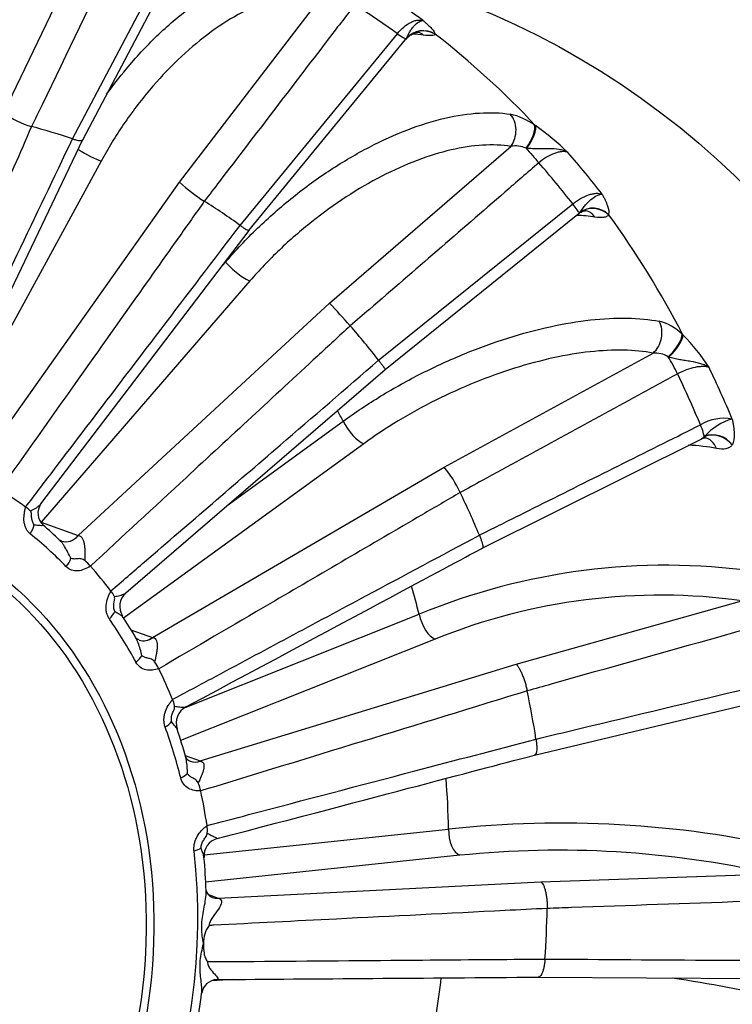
# Model space of a CAD drawing. Header units: millimetres. Extents: x 0 to 1782, y 0 to 1260.
# Tile 13 of 25: x 1204 to 1300, y 365 to 497. Entities that reach past the tile are written whole.
import ezdxf

# ---------------------------------------------------------------- set-up
doc = ezdxf.new("R2010")
doc.units = ezdxf.units.MM
doc.header["$LTSCALE"] = 6
doc.layers.add('CAP355B', color=7, linetype='Continuous')
doc.layers.add('Default', color=7, linetype='Continuous')

# ---------------------------------------------------------------- blocks, each defined once
blk = doc.blocks.new('SE1')
at = {"layer": 'CAP355B', "color": 7, "linetype": 'Continuous'}
for p, q in [((1211.49, 481.24), (1224.92, 506.72)), ((1212.87, 481.13), (1226.37, 506.76)), ((1202.27, 484.78), (1212.58, 506.09)), ((1225.83, 475.43), (1245.18, 500.69)), ((1233.94, 469.66), (1255, 495.32)), ((1235.12, 468.97), (1256.11, 494.54)), ((1256.19, 494.65), (1256.21, 494.7)), ((1260.07, 495.27), (1260.06, 495.24)), ((1206, 482.88), (1206, 482.88)), ((1273.38, 483.1), (1273.51, 483.01)), ((1193.34, 440.28), (1212.87, 481.14)), ((1211.49, 481.24), (1211.49, 481.24)), ((1245.92, 459.26), (1270.2, 480.24)), ((1272.34, 480), (1272.24, 480.01)), ((1215.32, 478.26), (1194.38, 439.86)), ((1199.35, 438.07), (1225.83, 475.43)), ((1229.14, 472.89), (1229.14, 472.89)), ((1252.49, 451.6), (1278.49, 472.53)), ((1253.35, 450.36), (1279.19, 471.15)), ((1279.38, 471.35), (1279.42, 471.4)), ((1283.3, 471.13), (1283.28, 471.09)), ((1233.94, 469.66), (1233.94, 469.66)), ((1207.25, 432.38), (1235.13, 468.97)), ((1231.33, 463.99), (1231.99, 464.75)), ((1235.26, 462.22), (1207.29, 429.93)), ((1212.25, 428.14), (1245.92, 459.26)), ((1248.68, 456.21), (1248.68, 456.21)), ((1293.14, 455.11), (1293.26, 455)), ((1261.26, 437.3), (1289.25, 452.57)), ((1252.49, 451.6), (1252.49, 451.6)), ((1291.37, 452.05), (1291.27, 452.08)), ((1218.62, 420.46), (1253.35, 450.36)), ((1232.21, 432.16), (1247.75, 443.44)), ((1250.49, 440.43), (1218.34, 417.07)), ((1266.38, 426.45), (1295.68, 441.06)), ((1296.09, 441.36), (1296.15, 441.41)), ((1299.87, 440.31), (1299.82, 440.24)), ((1222.21, 414.48), (1261.26, 437.3)), ((1263.41, 433.9), (1263.41, 433.9)), ((1207.29, 429.93), (1212.25, 428.14)), ((1212.25, 428.14), (1212.28, 428.13)), ((1265.98, 428.18), (1265.98, 428.19)), ((1270.9, 410.92), (1301.12, 419.41)), ((1226.58, 405.13), (1257.92, 417.6)), ((1219.31, 415.53), (1222.21, 414.48)), ((1222.21, 414.48), (1222.24, 414.48)), ((1260.06, 414.25), (1225.97, 400.69)), ((1228.59, 397.96), (1270.9, 410.92)), ((1272.39, 407.34), (1272.39, 407.34)), ((1273.37, 398.75), (1304.5, 406.2)), ((1273.57, 400.89), (1273.57, 400.9)), ((1226.59, 398.68), (1228.59, 397.96)), ((1228.59, 397.96), (1228.63, 397.95)), ((1229.11, 385.39), (1261.86, 388.84)), ((1263.37, 385.34), (1229.31, 381.75)), ((1274.22, 381.78), (1305.07, 382.86)), ((1231, 379.61), (1274.22, 381.78)), ((1229.7, 380.08), (1231, 379.61)), ((1231, 379.61), (1231.03, 379.6)), ((1275.06, 378.22), (1275.06, 378.22)), ((1229.03, 373.53), (1229.03, 373.47)), ((1274.77, 371.44), (1274.77, 371.44)), ((1233.1, 368.71), (1230.15, 368.54)), ((1273.85, 369.03), (1305.07, 368.84))]:
    blk.add_line(p, q, dxfattribs=at)
for centre, radius, start, end in [((1208.74, 492.85), 10.34, 231.2665, 254.63), ((1268.25, 475.9), 8.84, 54.5453, 77.748), ((1250.42, 450.8), 39.63, 46.2514, 54.3656), ((1270.81, 476.45), 3.84, 68.093, 99.0896), ((1241.77, 492.75), 23.54, 227.3752, 237.5275), ((1187.24, 403.27), 81.1, 40.7499, 43.657), ((1288.41, 450.27), 6.76, 45.6958, 75.7516), ((1273.67, 435.74), 27.47, 32.8366, 44.5243), ((1289.47, 449.04), 3.53, 59.3005, 93.6206), ((1298.75, 437.65), 6.18, 79.7093, 120.7727), ((1301.78, 436.53), 7.45, 104.9884, 139.1045), ((1249.91, 427.75), 14.84, 24.49, 40.071), ((1208.96, 431.14), 2.1, 144.0032, 228.489), ((1201.3, 426.51), 6.7, 47.4262, 54.3121), ((1158.82, 373.26), 74.44, 46.8107, 49.1161), ((1207.04, 417.9), 9.2, 41.9022, 48.4208), ((1291.04, 337.29), 86.87, 82.2234, 112.4127), ((1213.12, 417.98), 4.45, 27.0414, 38.0634), ((1220.14, 418.67), 2.33, 130.3431, 213.543), ((1290.23, 340.11), 80.05, 82.181, 112.1384), ((1163.18, 381.16), 65.83, 30.3443, 33.3639), ((1216.97, 407.29), 6.78, 26.4528, 35.5164), ((1221.18, 404.64), 4.03, 9.7793, 22.9127), ((1227.84, 403.02), 2.46, 117.9348, 198.6713), ((1158.2, 379.35), 71.07, 15.5765, 18.783), ((1227.55, 398.9), 0.999, 205.7035, 253.0859), ((1223.01, 392.71), 5.79, 12.3022, 23.1734), ((1225.45, 388.67), 4.11, 355.1488, 9.0069), ((1276.89, 250.04), 139.61, 77.3457, 96.1795), ((1231.45, 385.3), 2.34, 104.1557, 185.9175), ((1169.3, 379.02), 60.1, 1.5246, 5.754), ((1276.65, 256.66), 129.36, 77.3061, 95.8916), ((1230.63, 380.91), 1.27, 192.0211, 248.6651), ((1232.9, 373.63), 3.87, 143.3131, 181.4803), ((1230.91, 366.57), 2.12, 91.7161, 171.5701), ((1268.99, 209.98), 160.53, 76.4545, 81.823), ((1148.32, 376.6), 81.05, 349.7417, 353.124)]:
    blk.add_arc(centre, radius, start, end, dxfattribs=at)
for centre, major_axis, ratio, start_param, end_param in [((1156.66, 371.99), (60.34, 166.93), 0.827748, 0, 3.141593), ((1178.84, 363.97), (53.17, 147.08), 0.827748, 6.052055, 6.105551), ((1176.81, 364.71), (52.18, 144.36), 0.827748, 6.051864, 6.105742), ((1258.48, 492.73), (2.97, -0.41), 0.986652, 1.151022, 2.57712), ((1258.48, 492.76), (3, 0.01), 0.985241, 1.010331, 2.424205), ((1253.89, 496.57), (2.32, -1.9), 0.106856, 5.293185, 6.195454), ((1257.11, 492.59), (-0.4, -2.97), 0.80486, 2.698022, 2.989968), ((1177.24, 364.55), (53.17, 147.08), 0.827748, 5.884455, 6.021823), ((1268.51, 482.19), (-0.47, -2.96), 0.79064, 0.98118, 2.596842), ((1171.97, 366.46), (41.27, 114.17), 0.827748, 0.018431, 0.075459), ((1271.54, 480.82), (-1.68, -2.48), 0.347792, 1.477683, 2.903781), ((1271.67, 480.74), (-1.71, -2.47), 0.325988, 1.495196, 2.909069), ((1213.21, 479.61), (2.63, -1.44), 0.102351, 4.384863, 5.695305), ((1272.94, 479.2), (-1.96, 2.27), 0.000155, 1.204081, 2.10635), ((1178.84, 363.97), (53.17, 147.08), 0.827748, -0.482458, -0.428961), ((1176.81, 364.71), (52.18, 144.36), 0.827748, -0.482649, -0.428771), ((1171.97, 366.46), (41.27, 114.17), 0.827748, 6.050289, 6.107317), ((1277.51, 473.65), (1.88, -2.34), 0.020137, 0.148124, 1.050393), ((1281.25, 469.04), (2.77, -1.15), 0.95417, 1.199903, 2.626001), ((1281.26, 469.09), (2.85, -0.93), 0.952197, 1.122008, 2.535881), ((1279.64, 468.69), (-0.48, -2.96), 0.787936, 2.469512, 3.15469), ((1177.24, 364.55), (53.17, 147.08), 0.827748, 5.633128, 5.770496), ((1233.57, 464.18), (2.27, -1.96), 0.236334, 4.161157, 5.731954), ((1171.97, 366.46), (41.27, 114.17), 0.827748, -0.484223, -0.427196), ((1288.09, 455.01), (-0.56, -2.95), 0.775374, 0.757998, 2.37366), ((1290.92, 453.37), (-2.05, -2.19), 0.389809, 1.334225, 2.760323), ((1291.03, 453.26), (-2.08, -2.17), 0.369821, 1.353539, 2.767413), ((1291.62, 450.79), (-1.44, 2.63), 0.114395, 4.258473, 5.160743), ((1176.81, 364.71), (52.18, 144.36), 0.827748, -0.733976, -0.680098), ((1178.84, 363.97), (53.17, 147.08), 0.827748, -0.733785, -0.680289), ((1158.78, 371.23), (41.27, 114.17), 0.827748, -0.629018, -0.614069), ((1249.33, 442.87), (1.76, -2.43), 0.355468, 4.229349, 5.800145), ((1294.71, 443.93), (1.34, -2.68), 0.131576, 0.233922, 1.136191), ((1297.48, 438.79), (2.55, -1.58), 0.903227, 1.1505, 2.576598), ((1297.51, 438.85), (2.63, -1.44), 0.900031, 1.098851, 2.512724), ((1295.6, 438.3), (-0.58, -2.94), 0.773085, 2.247237, 3.158158), ((1166.69, 368.36), (25.5, 70.53), 0.827748, 6.045626, 6.11198), ((1171.97, 366.46), (41.27, 114.17), 0.827748, -0.735551, -0.678523), ((1204.51, 428.85), (1.57, 1.95), 0.53972, 4.895647, 5.46865), ((1166.69, 368.36), (24.65, 68.18), 0.827748, 5.900034, 6.006244), ((1210.85, 429.76), (0.85, 2.35), 0.827748, 3.144725, 4.277623), ((1210.89, 429.75), (0.87, 2.34), 0.819723, 3.153135, 4.288329), ((1209.33, 424.45), (1.79, 1.74), 0.520415, 4.96058, 5.533583), ((1166.69, 368.36), (25.5, 70.53), 0.827748, -0.488887, -0.422533), ((1158.78, 371.23), (41.27, 114.17), 0.827748, -0.880345, -0.845841), ((1215.11, 417.45), (2.05, 1.43), 0.484612, 5.041623, 5.614626), ((1166.69, 368.36), (24.65, 68.18), 0.827748, 5.648707, 5.754917), ((1259.5, 417.03), (1.11, -2.79), 0.452266, 4.330843, 5.901639), ((1221.24, 416.51), (0.85, 2.35), 0.827748, 3.146975, 4.026296), ((1221.29, 416.5), (0.88, 2.34), 0.820696, 3.15463, 4.04186), ((1218.68, 411.66), (2.2, 1.19), 0.451899, 5.094454, 5.667457), ((1166.69, 368.36), (25.5, 70.53), 0.827748, -0.740214, -0.67386), ((1171.97, 366.46), (41.27, 114.17), 0.827748, -0.986878, -0.929851), ((1222.58, 402.99), (2.35, 0.86), 0.399053, 5.157087, 5.73009), ((1166.69, 368.36), (24.65, 68.18), 0.827748, 5.39738, 5.503589), ((1228.17, 400.25), (0.9, 2.33), 0.822107, 3.128015, 3.794668), ((1228.13, 400.27), (0.85, 2.35), 0.827748, 3.141593, 3.774968), ((1224.67, 396.18), (2.42, 0.61), 0.354989, 5.1958, 5.768803), ((1158.78, 371.23), (41.27, 114.17), 0.827748, -1.131673, -1.073816), ((1166.69, 368.36), (25.5, 70.53), 0.827748, -0.991542, -0.925187), ((1263.44, 388.27), (0.31, -2.98), 0.520646, 4.46485, 6.035646), ((1226.45, 386.39), (2.48, 0.28), 0.288421, -1.044126, -0.471122), ((1166.69, 368.36), (24.65, 68.18), 0.827748, 1.878796, 5.252262), ((1231.11, 382.03), (0.91, 2.33), 0.823865, 3.122708, 3.145649), ((1231.11, 382.03), (0.91, 2.33), 0.823865, 3.145649, 3.546495), ((1231.06, 382.05), (0.85, 2.35), 0.827748, 3.145216, 3.523641), ((1171.97, 366.46), (41.27, 114.17), 0.827748, -1.238206, -1.181178), ((1158.78, 371.23), (41.27, 114.17), 0.827748, 4.900185, 4.983821)]:
    blk.add_ellipse(centre, major_axis=major_axis, ratio=ratio, start_param=start_param, end_param=end_param, dxfattribs=at)
for centre, major_axis in [((1208.38, 353.29), (60.34, 166.93)), ((1208.38, 353.29), (53.17, 147.08)), ((1166.69, 368.36), (22.29, 61.65)), ((1166.54, 368.42), (-21.94, -60.68))]:
    blk.add_ellipse(centre, major_axis=major_axis, ratio=0.827748, dxfattribs=at)
for points, knots in [([(1217.05, 538.88), (1215.41, 539.46), (1212.31, 540.56), (1206.92, 542.14), (1201.25, 543.54), (1195.46, 544.69), (1189.63, 545.57), (1183.74, 546.19), (1177.81, 546.55), (1171.85, 546.64), (1165.87, 546.46), (1159.87, 546.02), (1153.86, 545.31), (1147.86, 544.34), (1141.87, 543.11), (1135.9, 541.61), (1129.96, 539.85), (1124.06, 537.84), (1118.21, 535.57), (1112.41, 533.05), (1106.69, 530.28), (1101.03, 527.27), (1095.47, 524.02), (1089.99, 520.53), (1084.62, 516.82), (1079.36, 512.88), (1074.21, 508.73), (1069.2, 504.37), (1064.31, 499.8), (1059.57, 495.04), (1054.98, 490.09), (1050.54, 484.96), (1046.27, 479.65), (1042.17, 474.19), (1038.24, 468.56), (1034.49, 462.79), (1030.93, 456.87), (1027.56, 450.83), (1024.39, 444.67), (1021.42, 438.4), (1018.66, 432.02), (1016.11, 425.56), (1013.78, 419.01), (1011.66, 412.39), (1009.76, 405.7), (1008.09, 398.97), (1006.64, 392.19), (1005.43, 385.38), (1004.44, 378.55), (1003.69, 371.71), (1003.18, 364.86), (1002.89, 358.03), (1002.85, 351.21), (1003.04, 344.43), (1003.47, 337.69), (1004.13, 331), (1005.03, 324.37), (1006.16, 317.81), (1007.53, 311.33), (1009.13, 304.95), (1010.95, 298.67), (1013, 292.5), (1015.27, 286.46), (1017.77, 280.55), (1020.47, 274.77), (1023.39, 269.15), (1026.51, 263.69), (1029.83, 258.4), (1033.35, 253.28), (1037.06, 248.35), (1040.95, 243.61), (1045.02, 239.07), (1049.26, 234.73), (1053.66, 230.61), (1058.22, 226.71), (1062.92, 223.03), (1067.77, 219.58), (1072.75, 216.37), (1077.86, 213.39), (1083.09, 210.65), (1088.39, 208.19), (1092.98, 206.27), (1095.53, 205.37), (1096.49, 205.04)], [0, 0, 0, 0, 0.009885, 0.022123, 0.034362, 0.046604, 0.058851, 0.071106, 0.083372, 0.095649, 0.107939, 0.120245, 0.132567, 0.144905, 0.157262, 0.169635, 0.182027, 0.194435, 0.206861, 0.219302, 0.231759, 0.24423, 0.256715, 0.269212, 0.281719, 0.294237, 0.306763, 0.319297, 0.331838, 0.344385, 0.356938, 0.369494, 0.382054, 0.394617, 0.407183, 0.419751, 0.432321, 0.444892, 0.457465, 0.470039, 0.482614, 0.49519, 0.507766, 0.520343, 0.532921, 0.5455, 0.558078, 0.570657, 0.583236, 0.595816, 0.608394, 0.620972, 0.633549, 0.646124, 0.658698, 0.671268, 0.683835, 0.696398, 0.708955, 0.721507, 0.734051, 0.746586, 0.759112, 0.771627, 0.78413, 0.796619, 0.809094, 0.821553, 0.833995, 0.84642, 0.858827, 0.871216, 0.883586, 0.895937, 0.90827, 0.920586, 0.932886, 0.945172, 0.957443, 0.969704, 0.981956, 0.994201, 1, 1, 1, 1]), ([(1217.45, 506.54), (1214.11, 499.63), (1210.76, 492.72), (1207.42, 485.81), (1206.95, 484.84), (1206.47, 483.86), (1206, 482.88)], [0.1835301, 0.1835301, 0.1835301, 0.1835301, 0.8986331, 0.8986331, 0.8986331, 1, 1, 1, 1]), ([(1216.06, 487.23), (1216.9, 488.39), (1217.78, 489.51), (1219.99, 492.16), (1221.37, 493.64), (1224.23, 496.4), (1225.7, 497.65), (1230.12, 500.99), (1233.17, 502.68), (1238.93, 504.72), (1241.71, 505.09), (1244.19, 504.77)], [0.164614, 0.164614, 0.164614, 0.164614, 0.25, 0.25, 0.375, 0.375, 0.5, 0.5, 0.75, 0.75, 1, 1, 1, 1]), ([(1245.18, 500.69), (1242.91, 500.99), (1240.37, 500.65), (1235.09, 498.79), (1232.3, 497.25), (1228.25, 494.2), (1226.9, 493.06), (1224.27, 490.54), (1223.01, 489.19), (1220.59, 486.32), (1219.43, 484.79), (1217.25, 481.6), (1216.24, 479.96), (1215.32, 478.26)], [0, 0, 0, 0, 0.25, 0.25, 0.5, 0.5, 0.625, 0.625, 0.75, 0.75, 0.875, 0.875, 1, 1, 1, 1]), ([(1249.26, 499.17), (1248.06, 497.6), (1246.85, 496.02), (1245.65, 494.45), (1240.82, 488.15), (1236, 481.85), (1231.18, 475.55), (1230.5, 474.66), (1229.82, 473.78), (1229.14, 472.89)], [0, 0, 0, 0, 0.179727, 0.179727, 0.179727, 0.898633, 0.898633, 0.898633, 1, 1, 1, 1]), ([(1255, 495.32), (1255.27, 495.65), (1255.56, 495.95), (1256.18, 496.47), (1256.49, 496.68), (1256.96, 496.91), (1257.12, 496.98), (1257.42, 497.08), (1257.56, 497.11), (1257.85, 497.15), (1257.99, 497.15), (1258.25, 497.13), (1258.37, 497.11), (1258.48, 497.07)], [0, 0, 0, 0, 0.25, 0.25, 0.5, 0.5, 0.625, 0.625, 0.75, 0.75, 0.875, 0.875, 1, 1, 1, 1]), ([(1256.21, 494.7), (1256.29, 494.82), (1256.35, 494.96), (1256.5, 495.25), (1256.58, 495.4), (1256.75, 495.7), (1256.84, 495.85), (1257.04, 496.13), (1257.15, 496.27), (1257.47, 496.62), (1257.69, 496.8), (1258.02, 496.98), (1258.12, 497.02), (1258.31, 497.07), (1258.4, 497.08), (1258.48, 497.07)], [0, 0, 0, 0, 0.125, 0.125, 0.25, 0.25, 0.375, 0.375, 0.5, 0.5, 0.75, 0.75, 0.875, 0.875, 1, 1, 1, 1]), ([(1258.48, 497.07), (1258.53, 497.02), (1258.58, 496.97), (1258.69, 496.88), (1258.74, 496.84), (1258.89, 496.7), (1258.99, 496.61), (1259.27, 496.35), (1259.44, 496.17), (1259.88, 495.7), (1260.06, 495.43), (1260.07, 495.27)], [0, 0, 0, 0, 0.0625, 0.0625, 0.125, 0.125, 0.25, 0.25, 0.5, 0.5, 1, 1, 1, 1]), ([(1256.13, 494.54), (1256.16, 494.58), (1256.3, 494.81), (1256.71, 495.11), (1257.22, 495.39), (1257.64, 495.5), (1257.87, 495.52), (1257.9, 495.52), (1257.9, 495.52)], [0, 0, 0, 0, 0.029621, 0.1973959, 0.3444531, 0.4731596, 0.591231, 0.6849511, 0.6849511, 0.6849511, 0.6849511]), ([(1260.06, 495.24), (1260.04, 495.18), (1259.99, 495.14), (1259.83, 495.08), (1259.73, 495.07), (1259.32, 495.05), (1258.96, 495.07), (1258.5, 495.14)], [0, 0, 0, 0, 0.25, 0.25, 0.5, 0.5, 1, 1, 1, 1]), ([(1231.99, 464.75), (1233.33, 466.31), (1234.76, 467.83), (1237.8, 470.75), (1239.4, 472.15), (1242.66, 474.75), (1244.33, 475.97), (1247.78, 478.23), (1249.52, 479.24), (1254.7, 481.93), (1258.17, 483.26), (1264.57, 484.75), (1267.56, 484.94), (1270.13, 484.54)], [0, 0, 0, 0, 0.125, 0.125, 0.25, 0.25, 0.375, 0.375, 0.5, 0.5, 0.75, 0.75, 1, 1, 1, 1]), ([(1206, 482.88), (1205.21, 481.09), (1204.43, 479.29), (1203.65, 477.5), (1200.52, 470.34), (1197.39, 463.17), (1194.26, 456.01), (1191.99, 450.79), (1189.71, 445.58), (1187.43, 440.36)], [0, 0, 0, 0, 0.126402, 0.126402, 0.126402, 0.632012, 0.632012, 0.632012, 1, 1, 1, 1]), ([(1191.38, 439.18), (1192.23, 440.95), (1193.08, 442.73), (1193.92, 444.5), (1197.31, 451.58), (1200.7, 458.67), (1204.09, 465.76), (1206.56, 470.92), (1209.02, 476.08), (1211.49, 481.24)], [0, 0, 0, 0, 0.126402, 0.126402, 0.126402, 0.632012, 0.632012, 0.632012, 1, 1, 1, 1]), ([(1211.49, 481.24), (1211.65, 481.19), (1211.79, 481.14), (1212.06, 481.08), (1212.19, 481.05), (1212.41, 481.02), (1212.5, 481.01), (1212.67, 481.02), (1212.73, 481.03), (1212.82, 481.07), (1212.85, 481.1), (1212.87, 481.13)], [0, 0, 0, 0, 0.125, 0.125, 0.25, 0.25, 0.375, 0.375, 0.5, 0.5, 0.6091364, 0.6091364, 0.6091364, 0.6091364]), ([(1270.2, 480.24), (1267.85, 480.61), (1265.12, 480.44), (1259.26, 479.08), (1256.08, 477.87), (1251.34, 475.42), (1249.74, 474.5), (1246.58, 472.44), (1245.05, 471.33), (1242.06, 468.96), (1240.59, 467.69), (1237.81, 465.03), (1236.49, 463.65), (1235.26, 462.22)], [0, 0, 0, 0, 0.25, 0.25, 0.5, 0.5, 0.625, 0.625, 0.75, 0.75, 0.875, 0.875, 1, 1, 1, 1]), ([(1277.83, 479.43), (1277.66, 479.52), (1277.47, 479.6), (1277.08, 479.73), (1276.87, 479.78), (1276.24, 479.9), (1275.78, 479.92), (1275.07, 479.92), (1274.83, 479.92), (1274.33, 479.91), (1274.08, 479.9), (1273.58, 479.9), (1273.33, 479.9), (1272.83, 479.93), (1272.58, 479.96), (1272.34, 480)], [0, 0, 0, 0, 0.125, 0.125, 0.25, 0.25, 0.5, 0.5, 0.625, 0.625, 0.75, 0.75, 0.875, 0.875, 1, 1, 1, 1]), ([(1277.83, 479.43), (1277.71, 479.47), (1277.59, 479.5), (1277.32, 479.53), (1277.17, 479.53), (1276.87, 479.51), (1276.71, 479.48), (1276.39, 479.41), (1276.21, 479.36), (1275.69, 479.17), (1275.33, 479), (1274.62, 478.57), (1274.28, 478.32), (1273.95, 478.04)], [0, 0, 0, 0, 0.125, 0.125, 0.25, 0.25, 0.375, 0.375, 0.5, 0.5, 0.75, 0.75, 1, 1, 1, 1]), ([(1273.95, 478.04), (1272.43, 476.73), (1270.92, 475.42), (1269.41, 474.12), (1263.35, 468.88), (1257.3, 463.65), (1251.25, 458.42), (1250.39, 457.69), (1249.54, 456.95), (1248.68, 456.21)], [0, 0, 0, 0, 0.179727, 0.179727, 0.179727, 0.898633, 0.898633, 0.898633, 1, 1, 1, 1]), ([(1278.49, 472.53), (1278.83, 472.8), (1279.18, 473.04), (1279.91, 473.45), (1280.27, 473.62), (1280.8, 473.8), (1280.97, 473.84), (1281.3, 473.91), (1281.46, 473.94), (1281.77, 473.96), (1281.91, 473.95), (1282.18, 473.92), (1282.31, 473.89), (1282.42, 473.85)], [0, 0, 0, 0, 0.25, 0.25, 0.5, 0.5, 0.625, 0.625, 0.75, 0.75, 0.875, 0.875, 1, 1, 1, 1]), ([(1279.42, 471.4), (1279.53, 471.53), (1279.64, 471.67), (1279.86, 471.98), (1279.98, 472.13), (1280.23, 472.44), (1280.37, 472.58), (1280.64, 472.86), (1280.78, 472.99), (1281.21, 473.34), (1281.49, 473.53), (1281.88, 473.71), (1282, 473.76), (1282.23, 473.83), (1282.33, 473.85), (1282.42, 473.85)], [0, 0, 0, 0, 0.125, 0.125, 0.25, 0.25, 0.375, 0.375, 0.5, 0.5, 0.75, 0.75, 0.875, 0.875, 1, 1, 1, 1]), ([(1282.42, 473.85), (1282.46, 473.78), (1282.49, 473.72), (1282.56, 473.58), (1282.6, 473.52), (1282.7, 473.32), (1282.76, 473.18), (1282.95, 472.79), (1283.06, 472.53), (1283.32, 471.82), (1283.38, 471.42), (1283.3, 471.13)], [0, 0, 0, 0, 0.0625, 0.0625, 0.125, 0.125, 0.25, 0.25, 0.5, 0.5, 1, 1, 1, 1]), ([(1229.14, 472.89), (1227.98, 471.26), (1226.83, 469.63), (1225.68, 468.01), (1221.06, 461.5), (1216.45, 454.99), (1211.83, 448.48), (1208.48, 443.74), (1205.12, 439.01), (1201.76, 434.27)], [0, 0, 0, 0, 0.126402, 0.126402, 0.126402, 0.632012, 0.632012, 0.632012, 1, 1, 1, 1]), ([(1279.21, 471.13), (1279.27, 471.2), (1279.47, 471.39), (1279.89, 471.56), (1280.25, 471.63), (1280.31, 471.63), (1280.31, 471.63)], [0, 0, 0, 0, 0.0889926, 0.3273303, 0.5352156, 0.7173689, 0.7173689, 0.7173689, 0.7173689]), ([(1283.28, 471.09), (1283.22, 470.99), (1283.14, 470.91), (1282.93, 470.79), (1282.8, 470.75), (1282.34, 470.68), (1281.94, 470.7), (1281.47, 470.77)], [0, 0, 0, 0, 0.25, 0.25, 0.5, 0.5, 1, 1, 1, 1]), ([(1205.21, 431.95), (1206.42, 433.54), (1207.63, 435.13), (1208.84, 436.72), (1213.68, 443.07), (1218.52, 449.43), (1223.37, 455.78), (1226.89, 460.41), (1230.41, 465.03), (1233.94, 469.66)], [0, 0, 0, 0, 0.126402, 0.126402, 0.126402, 0.632012, 0.632012, 0.632012, 1, 1, 1, 1]), ([(1233.94, 469.66), (1234.07, 469.56), (1234.2, 469.48), (1234.43, 469.32), (1234.54, 469.25), (1234.73, 469.13), (1234.81, 469.08), (1234.95, 469.01), (1235, 468.99), (1235.09, 468.96), (1235.11, 468.96), (1235.12, 468.97), (1235.12, 468.97), (1235.13, 468.97)], [0, 0, 0, 0, 0.125, 0.125, 0.25, 0.25, 0.375, 0.375, 0.5, 0.5, 0.625, 0.625, 0.6321663, 0.6321663, 0.6321663, 0.6321663]), ([(1247.75, 443.44), (1249.35, 444.62), (1251.03, 445.74), (1254.57, 447.9), (1256.41, 448.92), (1260.15, 450.8), (1262.05, 451.67), (1265.94, 453.26), (1267.88, 453.96), (1273.63, 455.78), (1277.43, 456.61), (1284.3, 457.38), (1287.45, 457.33), (1290.08, 456.82)], [0, 0, 0, 0, 0.125, 0.125, 0.25, 0.25, 0.375, 0.375, 0.5, 0.5, 0.75, 0.75, 1, 1, 1, 1]), ([(1248.68, 456.21), (1247.22, 454.86), (1245.75, 453.5), (1244.29, 452.15), (1238.42, 446.72), (1232.56, 441.3), (1226.69, 435.88), (1222.42, 431.93), (1218.15, 427.99), (1213.89, 424.04)], [0, 0, 0, 0, 0.126402, 0.126402, 0.126402, 0.632012, 0.632012, 0.632012, 1, 1, 1, 1]), ([(1289.25, 452.57), (1286.84, 453.03), (1283.96, 453.08), (1277.67, 452.39), (1274.19, 451.63), (1268.94, 449.98), (1267.15, 449.34), (1263.6, 447.9), (1261.85, 447.11), (1258.43, 445.4), (1256.74, 444.47), (1253.5, 442.52), (1251.96, 441.5), (1250.49, 440.43)], [0, 0, 0, 0, 0.25, 0.25, 0.5, 0.5, 0.625, 0.625, 0.75, 0.75, 0.875, 0.875, 1, 1, 1, 1]), ([(1216.62, 420.72), (1218.13, 422.02), (1219.64, 423.32), (1221.15, 424.63), (1227.2, 429.83), (1233.24, 435.03), (1239.29, 440.24), (1243.69, 444.02), (1248.09, 447.81), (1252.49, 451.6)], [0, 0, 0, 0, 0.126402, 0.126402, 0.126402, 0.632012, 0.632012, 0.632012, 1, 1, 1, 1]), ([(1252.49, 451.6), (1252.59, 451.46), (1252.69, 451.34), (1252.87, 451.1), (1252.95, 450.99), (1253.1, 450.8), (1253.16, 450.71), (1253.25, 450.57), (1253.29, 450.51), (1253.34, 450.42), (1253.36, 450.39), (1253.36, 450.36), (1253.36, 450.36), (1253.35, 450.36)], [0, 0, 0, 0, 0.125, 0.125, 0.25, 0.25, 0.375, 0.375, 0.5, 0.5, 0.625, 0.625, 0.6668653, 0.6668653, 0.6668653, 0.6668653]), ([(1296.75, 450.63), (1296.6, 450.74), (1296.42, 450.83), (1296.05, 451), (1295.85, 451.08), (1295.22, 451.27), (1294.77, 451.36), (1294.06, 451.48), (1293.81, 451.52), (1293.32, 451.59), (1293.07, 451.63), (1292.58, 451.72), (1292.33, 451.77), (1291.84, 451.9), (1291.6, 451.97), (1291.37, 452.05)], [0, 0, 0, 0, 0.125, 0.125, 0.25, 0.25, 0.5, 0.5, 0.625, 0.625, 0.75, 0.75, 0.875, 0.875, 1, 1, 1, 1]), ([(1292.52, 449.78), (1290.78, 448.83), (1289.04, 447.88), (1287.29, 446.93), (1280.32, 443.12), (1273.34, 439.31), (1266.36, 435.51), (1265.38, 434.97), (1264.4, 434.43), (1263.41, 433.9)], [0, 0, 0, 0, 0.179727, 0.179727, 0.179727, 0.898633, 0.898633, 0.898633, 1, 1, 1, 1]), ([(1296.75, 450.63), (1296.64, 450.67), (1296.51, 450.7), (1296.23, 450.75), (1296.08, 450.76), (1295.76, 450.76), (1295.59, 450.75), (1295.24, 450.72), (1295.06, 450.69), (1294.49, 450.57), (1294.1, 450.46), (1293.29, 450.16), (1292.9, 449.99), (1292.52, 449.78)], [0, 0, 0, 0, 0.125, 0.125, 0.25, 0.25, 0.375, 0.375, 0.5, 0.5, 0.75, 0.75, 1, 1, 1, 1]), ([(1265.98, 428.19), (1267.75, 429.07), (1269.53, 429.96), (1271.3, 430.84), (1278.4, 434.38), (1285.49, 437.92), (1292.59, 441.46), (1293.59, 441.96), (1294.59, 442.46), (1295.59, 442.96)], [0, 0, 0, 0, 0.179727, 0.179727, 0.179727, 0.898633, 0.898633, 0.898633, 1, 1, 1, 1]), ([(1299.86, 443.73), (1299.87, 443.65), (1299.89, 443.56), (1299.92, 443.4), (1299.93, 443.31), (1299.97, 443.06), (1300, 442.9), (1300.07, 442.41), (1300.1, 442.09), (1300.13, 441.19), (1300.06, 440.68), (1299.87, 440.31)], [0, 0, 0, 0, 0.0625, 0.0625, 0.125, 0.125, 0.25, 0.25, 0.5, 0.5, 1, 1, 1, 1]), ([(1295.68, 441.07), (1295.72, 441.09), (1295.76, 441.11), (1295.91, 441.19), (1296.01, 441.27), (1296.09, 441.36)], [0.6654287, 0.6654287, 0.6654287, 0.6654287, 0.75, 0.75, 1, 1, 1, 1]), ([(1295.68, 441.04), (1295.76, 441.08), (1295.94, 441.2), (1296.21, 441.23), (1296.28, 441.23), (1296.28, 441.23)], [0, 0, 0, 0, 0.152596, 0.4653638, 0.7218718, 0.7218718, 0.7218718, 0.7218718]), ([(1299.82, 440.24), (1299.73, 440.11), (1299.61, 440.01), (1299.34, 439.85), (1299.18, 439.79), (1298.64, 439.68), (1298.22, 439.69), (1297.74, 439.79)], [0, 0, 0, 0, 0.25, 0.25, 0.5, 0.5, 1, 1, 1, 1]), ([(1263.41, 433.9), (1261.71, 432.9), (1260.01, 431.91), (1258.31, 430.92), (1251.51, 426.94), (1244.7, 422.97), (1237.9, 418.99), (1232.95, 416.1), (1228, 413.2), (1223.05, 410.31)], [0, 0, 0, 0, 0.126402, 0.126402, 0.126402, 0.632012, 0.632012, 0.632012, 1, 1, 1, 1]), ([(1205.83, 431.44), (1206.1, 431.54), (1206.35, 431.67), (1206.68, 431.88), (1206.79, 431.95), (1206.98, 432.1), (1207.06, 432.18), (1207.18, 432.3), (1207.23, 432.34), (1207.26, 432.39)], [0, 0, 0, 0, 0.25, 0.25, 0.375, 0.375, 0.5, 0.5, 0.5768879, 0.5768879, 0.5768879, 0.5768879]), ([(1205.83, 428.37), (1205.72, 428.46), (1205.61, 428.57), (1205.43, 428.8), (1205.35, 428.92), (1205.21, 429.2), (1205.16, 429.34), (1205.07, 429.64), (1205.03, 429.8), (1204.97, 430.29), (1204.98, 430.62), (1205.04, 431.12), (1205.07, 431.29), (1205.13, 431.62), (1205.17, 431.78), (1205.21, 431.95)], [0, 0, 0, 0, 0.125, 0.125, 0.25, 0.25, 0.375, 0.375, 0.5, 0.5, 0.75, 0.75, 0.875, 0.875, 1, 1, 1, 1]), ([(1206.35, 429.57), (1206.25, 429.72), (1206.17, 429.89), (1206.05, 430.24), (1206.03, 430.42), (1206, 430.69), (1206, 430.78), (1205.99, 430.95), (1205.99, 431.03), (1205.97, 431.18), (1205.96, 431.25), (1205.91, 431.36), (1205.88, 431.4), (1205.83, 431.44)], [0, 0, 0, 0, 0.25, 0.25, 0.5, 0.5, 0.625, 0.625, 0.75, 0.75, 0.875, 0.875, 1, 1, 1, 1]), ([(1207.56, 429.56), (1207.58, 429.54), (1207.58, 429.53), (1207.57, 429.5), (1207.54, 429.49), (1207.46, 429.47), (1207.41, 429.46), (1207.23, 429.46), (1207.08, 429.47), (1206.74, 429.5), (1206.55, 429.53), (1206.35, 429.57)], [0.1407185, 0.1407185, 0.1407185, 0.1407185, 0.25, 0.25, 0.375, 0.375, 0.5, 0.5, 0.75, 0.75, 1, 1, 1, 1]), ([(1211.26, 425.09), (1211.13, 425.35), (1211, 425.62), (1210.72, 426.14), (1210.58, 426.41), (1210.35, 426.79), (1210.27, 426.91), (1210.11, 427.15), (1210.02, 427.26), (1209.88, 427.43), (1209.82, 427.49), (1209.77, 427.55)], [0, 0, 0, 0, 0.25, 0.25, 0.5, 0.5, 0.625, 0.625, 0.75, 0.75, 0.8339949, 0.8339949, 0.8339949, 0.8339949]), ([(1212.28, 428.13), (1212.4, 428.12), (1212.5, 428.08), (1212.69, 427.94), (1212.77, 427.83), (1212.9, 427.6), (1212.95, 427.46), (1213.03, 427.16), (1213.06, 427), (1213.1, 426.67), (1213.12, 426.5), (1213.13, 426.16), (1213.14, 425.99), (1213.14, 425.48), (1213.14, 425.13), (1213.15, 424.78)], [0, 0, 0, 0, 0.125, 0.125, 0.25, 0.25, 0.375, 0.375, 0.5, 0.5, 0.625, 0.625, 0.75, 0.75, 1, 1, 1, 1]), ([(1224.89, 406.21), (1226.62, 407.13), (1228.35, 408.06), (1230.09, 408.98), (1237.01, 412.69), (1243.94, 416.39), (1250.86, 420.1), (1255.9, 422.79), (1260.94, 425.49), (1265.98, 428.18)], [0, 0, 0, 0, 0.126402, 0.126402, 0.126402, 0.632012, 0.632012, 0.632012, 1, 1, 1, 1]), ([(1265.98, 428.18), (1266.05, 428.02), (1266.11, 427.86), (1266.23, 427.56), (1266.27, 427.42), (1266.35, 427.17), (1266.39, 427.05), (1266.43, 426.84), (1266.45, 426.75), (1266.45, 426.61), (1266.45, 426.55), (1266.42, 426.48), (1266.41, 426.46), (1266.39, 426.45)], [0, 0, 0, 0, 0.125, 0.125, 0.25, 0.25, 0.375, 0.375, 0.5, 0.5, 0.625, 0.625, 0.7196044, 0.7196044, 0.7196044, 0.7196044]), ([(1213.15, 424.78), (1213.07, 424.84), (1213, 424.89), (1212.83, 424.98), (1212.74, 425.01), (1212.47, 425.06), (1212.29, 425.04), (1211.96, 425.01), (1211.8, 424.99), (1211.59, 425.01), (1211.52, 425.01), (1211.38, 425.04), (1211.32, 425.07), (1211.26, 425.09)], [0, 0, 0, 0, 0.125, 0.125, 0.25, 0.25, 0.5, 0.5, 0.75, 0.75, 0.875, 0.875, 1, 1, 1, 1]), ([(1213.89, 424.04), (1213.61, 423.89), (1213.34, 423.73), (1212.78, 423.51), (1212.49, 423.43), (1211.92, 423.39), (1211.63, 423.42), (1211.1, 423.61), (1210.85, 423.76), (1210.65, 423.98)], [0, 0, 0, 0, 0.25, 0.25, 0.5, 0.5, 0.75, 0.75, 1, 1, 1, 1]), ([(1216.42, 416.97), (1216.34, 417.09), (1216.26, 417.23), (1216.14, 417.51), (1216.09, 417.66), (1216.02, 417.97), (1216, 418.13), (1215.98, 418.46), (1215.99, 418.63), (1216.03, 419.13), (1216.11, 419.46), (1216.28, 419.94), (1216.34, 420.1), (1216.48, 420.41), (1216.55, 420.57), (1216.62, 420.72)], [0, 0, 0, 0, 0.125, 0.125, 0.25, 0.25, 0.375, 0.375, 0.5, 0.5, 0.75, 0.75, 0.875, 0.875, 1, 1, 1, 1]), ([(1217.08, 420), (1217.35, 420.02), (1217.6, 420.06), (1217.95, 420.15), (1218.06, 420.19), (1218.26, 420.26), (1218.35, 420.3), (1218.51, 420.38), (1218.58, 420.42), (1218.63, 420.46)], [0, 0, 0, 0, 0.25, 0.25, 0.375, 0.375, 0.5, 0.5, 0.6241288, 0.6241288, 0.6241288, 0.6241288]), ([(1217.14, 417.95), (1217.08, 418.13), (1217.03, 418.32), (1217, 418.69), (1217.01, 418.88), (1217.05, 419.15), (1217.07, 419.25), (1217.1, 419.42), (1217.12, 419.51), (1217.14, 419.67), (1217.14, 419.75), (1217.12, 419.89), (1217.11, 419.95), (1217.08, 420)], [0, 0, 0, 0, 0.25, 0.25, 0.5, 0.5, 0.625, 0.625, 0.75, 0.75, 0.875, 0.875, 1, 1, 1, 1]), ([(1218.19, 417.35), (1218.19, 417.35), (1218.19, 417.35), (1218.18, 417.36), (1218.17, 417.37), (1218.1, 417.4), (1218.06, 417.43), (1217.91, 417.51), (1217.78, 417.59), (1217.48, 417.75), (1217.32, 417.85), (1217.14, 417.95)], [0.2497884, 0.2497884, 0.2497884, 0.2497884, 0.25, 0.25, 0.375, 0.375, 0.5, 0.5, 0.75, 0.75, 1, 1, 1, 1]), ([(1303.83, 416.18), (1301.95, 415.65), (1300.07, 415.12), (1298.18, 414.59), (1290.65, 412.47), (1283.11, 410.36), (1275.58, 408.24), (1274.52, 407.94), (1273.46, 407.64), (1272.39, 407.34)], [0, 0, 0, 0, 0.179727, 0.179727, 0.179727, 0.898633, 0.898633, 0.898633, 1, 1, 1, 1]), ([(1220.43, 414.16), (1220.3, 414.22), (1220.09, 414.3), (1219.97, 414.46), (1219.97, 414.45), (1219.98, 414.45)], [0, 0, 0, 0, 0.4341733, 0.8193743, 0.9142478, 0.9142478, 0.9142478, 0.9142478]), ([(1220.78, 412.06), (1220.71, 412.35), (1220.64, 412.64), (1220.48, 413.21), (1220.39, 413.5), (1220.24, 413.9), (1220.18, 414.04), (1220.08, 414.26), (1220.04, 414.35), (1219.99, 414.43)], [0, 0, 0, 0, 0.25, 0.25, 0.5, 0.5, 0.625, 0.625, 0.7197648, 0.7197648, 0.7197648, 0.7197648]), ([(1222.24, 414.48), (1222.36, 414.46), (1222.46, 414.41), (1222.63, 414.27), (1222.69, 414.17), (1222.79, 413.94), (1222.81, 413.8), (1222.84, 413.52), (1222.84, 413.37), (1222.83, 413.05), (1222.81, 412.89), (1222.76, 412.57), (1222.73, 412.4), (1222.64, 411.91), (1222.56, 411.57), (1222.49, 411.23)], [0, 0, 0, 0, 0.125, 0.125, 0.25, 0.25, 0.375, 0.375, 0.5, 0.5, 0.625, 0.625, 0.75, 0.75, 1, 1, 1, 1]), ([(1222.49, 411.23), (1222.44, 411.31), (1222.38, 411.38), (1222.23, 411.5), (1222.15, 411.55), (1221.9, 411.66), (1221.73, 411.69), (1221.41, 411.76), (1221.26, 411.79), (1221.06, 411.87), (1221, 411.9), (1220.88, 411.97), (1220.83, 412.01), (1220.78, 412.06)], [0, 0, 0, 0, 0.125, 0.125, 0.25, 0.25, 0.5, 0.5, 0.75, 0.75, 0.875, 0.875, 1, 1, 1, 1]), ([(1223.05, 410.31), (1222.76, 410.24), (1222.47, 410.16), (1221.9, 410.1), (1221.6, 410.1), (1221.05, 410.23), (1220.79, 410.35), (1220.34, 410.69), (1220.14, 410.91), (1219.99, 411.18)], [0, 0, 0, 0, 0.25, 0.25, 0.5, 0.5, 0.75, 0.75, 1, 1, 1, 1]), ([(1270.9, 410.92), (1270.96, 410.87), (1271.03, 410.8), (1271.16, 410.62), (1271.23, 410.52), (1271.37, 410.28), (1271.44, 410.15), (1271.58, 409.86), (1271.65, 409.71), (1271.79, 409.38), (1271.86, 409.2), (1271.99, 408.84), (1272.05, 408.66), (1272.16, 408.28), (1272.22, 408.09), (1272.31, 407.71), (1272.36, 407.53), (1272.39, 407.34)], [0, 0, 0, 0, 0.125, 0.125, 0.25, 0.25, 0.375, 0.375, 0.5, 0.5, 0.625, 0.625, 0.75, 0.75, 0.875, 0.875, 1, 1, 1, 1]), ([(1272.39, 407.34), (1270.55, 406.78), (1268.71, 406.21), (1266.87, 405.65), (1259.5, 403.39), (1252.13, 401.13), (1244.76, 398.88), (1239.39, 397.23), (1234.03, 395.59), (1228.66, 393.95)], [0, 0, 0, 0, 0.126402, 0.126402, 0.126402, 0.632012, 0.632012, 0.632012, 1, 1, 1, 1]), ([(1273.57, 400.9), (1275.46, 401.35), (1277.36, 401.8), (1279.26, 402.26), (1286.85, 404.08), (1294.43, 405.89), (1302.02, 407.71), (1303.09, 407.97), (1304.16, 408.22), (1305.23, 408.48)], [0, 0, 0, 0, 0.179727, 0.179727, 0.179727, 0.898633, 0.898633, 0.898633, 1, 1, 1, 1]), ([(1223.89, 402.51), (1223.84, 402.66), (1223.8, 402.82), (1223.75, 403.13), (1223.73, 403.3), (1223.74, 403.63), (1223.75, 403.8), (1223.81, 404.13), (1223.84, 404.3), (1224, 404.79), (1224.14, 405.09), (1224.4, 405.53), (1224.5, 405.67), (1224.69, 405.94), (1224.79, 406.07), (1224.89, 406.21)], [0, 0, 0, 0, 0.125, 0.125, 0.25, 0.25, 0.375, 0.375, 0.5, 0.5, 0.75, 0.75, 0.875, 0.875, 1, 1, 1, 1]), ([(1224.75, 403.23), (1224.73, 403.41), (1224.72, 403.61), (1224.77, 403.98), (1224.82, 404.17), (1224.92, 404.44), (1224.96, 404.52), (1225.03, 404.7), (1225.06, 404.78), (1225.12, 404.95), (1225.14, 405.03), (1225.16, 405.18), (1225.16, 405.25), (1225.15, 405.32)], [0, 0, 0, 0, 0.25, 0.25, 0.5, 0.5, 0.625, 0.625, 0.75, 0.75, 0.875, 0.875, 1, 1, 1, 1]), ([(1225.15, 405.32), (1225.4, 405.25), (1225.65, 405.21), (1225.98, 405.18), (1226.09, 405.17), (1226.28, 405.17), (1226.37, 405.17), (1226.53, 405.18), (1226.59, 405.18), (1226.66, 405.2), (1226.68, 405.2), (1226.69, 405.21)], [0, 0, 0, 0, 0.25, 0.25, 0.375, 0.375, 0.5, 0.5, 0.625, 0.625, 0.687696, 0.687696, 0.687696, 0.687696]), ([(1225.5, 402.21), (1225.5, 402.22), (1225.49, 402.22), (1225.47, 402.27), (1225.44, 402.32), (1225.34, 402.49), (1225.24, 402.62), (1225.01, 402.91), (1224.89, 403.06), (1224.75, 403.23)], [0.3560309, 0.3560309, 0.3560309, 0.3560309, 0.375, 0.375, 0.5, 0.5, 0.75, 0.75, 1, 1, 1, 1]), ([(1229.51, 389.31), (1231.36, 389.8), (1233.22, 390.29), (1235.08, 390.78), (1242.5, 392.73), (1249.93, 394.68), (1257.35, 396.63), (1262.76, 398.05), (1268.16, 399.47), (1273.57, 400.89)], [0, 0, 0, 0, 0.126402, 0.126402, 0.126402, 0.632012, 0.632012, 0.632012, 1, 1, 1, 1]), ([(1273.57, 400.89), (1273.6, 400.71), (1273.62, 400.53), (1273.65, 400.19), (1273.67, 400.03), (1273.67, 399.72), (1273.67, 399.59), (1273.65, 399.33), (1273.64, 399.22), (1273.6, 399.03), (1273.57, 398.95), (1273.5, 398.83), (1273.46, 398.79), (1273.4, 398.76), (1273.39, 398.75), (1273.37, 398.75)], [0, 0, 0, 0, 0.125, 0.125, 0.25, 0.25, 0.375, 0.375, 0.5, 0.5, 0.625, 0.625, 0.75, 0.75, 0.7899328, 0.7899328, 0.7899328, 0.7899328]), ([(1226.89, 396.29), (1226.88, 396.59), (1226.87, 396.88), (1226.82, 397.47), (1226.79, 397.76), (1226.72, 398.17), (1226.69, 398.31), (1226.66, 398.44), (1226.66, 398.44), (1226.66, 398.44)], [0, 0, 0, 0, 0.25, 0.25, 0.5, 0.5, 0.625, 0.625, 0.6270011, 0.6270011, 0.6270011, 0.6270011]), ([(1228.63, 397.95), (1228.74, 397.93), (1228.84, 397.88), (1228.99, 397.74), (1229.05, 397.64), (1229.1, 397.43), (1229.11, 397.31), (1229.09, 397.05), (1229.07, 396.92), (1229, 396.64), (1228.95, 396.49), (1228.85, 396.2), (1228.79, 396.06), (1228.6, 395.61), (1228.46, 395.31), (1228.33, 394.99)], [0, 0, 0, 0, 0.125, 0.125, 0.25, 0.25, 0.375, 0.375, 0.5, 0.5, 0.625, 0.625, 0.75, 0.75, 1, 1, 1, 1]), ([(1228.66, 393.95), (1228.38, 393.96), (1228.09, 393.96), (1227.54, 394.07), (1227.27, 394.16), (1226.78, 394.44), (1226.56, 394.63), (1226.2, 395.11), (1226.07, 395.39), (1225.99, 395.7)], [0, 0, 0, 0, 0.25, 0.25, 0.5, 0.5, 0.75, 0.75, 1, 1, 1, 1]), ([(1228.33, 394.99), (1228.29, 395.08), (1228.25, 395.16), (1228.13, 395.31), (1228.06, 395.38), (1227.85, 395.55), (1227.69, 395.63), (1227.4, 395.78), (1227.27, 395.86), (1227.1, 396), (1227.05, 396.05), (1226.96, 396.16), (1226.92, 396.22), (1226.89, 396.29)], [0, 0, 0, 0, 0.125, 0.125, 0.25, 0.25, 0.5, 0.5, 0.75, 0.75, 0.875, 0.875, 1, 1, 1, 1]), ([(1227.77, 385.91), (1227.75, 386.08), (1227.75, 386.24), (1227.77, 386.58), (1227.79, 386.74), (1227.86, 387.07), (1227.91, 387.24), (1228.04, 387.55), (1228.11, 387.71), (1228.36, 388.15), (1228.56, 388.42), (1228.9, 388.77), (1229.02, 388.89), (1229.26, 389.1), (1229.38, 389.21), (1229.51, 389.31)], [0, 0, 0, 0, 0.125, 0.125, 0.25, 0.25, 0.375, 0.375, 0.5, 0.5, 0.75, 0.75, 0.875, 0.875, 1, 1, 1, 1]), ([(1228.7, 386.32), (1228.71, 386.5), (1228.75, 386.69), (1228.87, 387.05), (1228.96, 387.21), (1229.11, 387.46), (1229.16, 387.53), (1229.27, 387.69), (1229.32, 387.77), (1229.42, 387.93), (1229.46, 388.01), (1229.52, 388.17), (1229.54, 388.24), (1229.54, 388.32)], [0, 0, 0, 0, 0.25, 0.25, 0.5, 0.5, 0.625, 0.625, 0.75, 0.75, 0.875, 0.875, 1, 1, 1, 1]), ([(1229.54, 388.32), (1229.76, 388.17), (1229.98, 388.05), (1230.27, 387.9), (1230.36, 387.85), (1230.54, 387.77), (1230.62, 387.73), (1230.75, 387.67), (1230.8, 387.64), (1230.88, 387.6), (1230.89, 387.58), (1230.88, 387.58), (1230.88, 387.58), (1230.88, 387.57)], [0, 0, 0, 0, 0.25, 0.25, 0.375, 0.375, 0.5, 0.5, 0.625, 0.625, 0.75, 0.75, 0.7698247, 0.7698247, 0.7698247, 0.7698247]), ([(1229.1, 385.04), (1229.1, 385.09), (1229.09, 385.13), (1229.05, 385.33), (1229, 385.51), (1228.86, 385.9), (1228.79, 386.1), (1228.7, 386.32)], [0.4253007, 0.4253007, 0.4253007, 0.4253007, 0.5, 0.5, 0.75, 0.75, 1, 1, 1, 1]), ([(1274.22, 381.78), (1274.28, 381.74), (1274.34, 381.68), (1274.46, 381.52), (1274.52, 381.43), (1274.62, 381.21), (1274.67, 381.08), (1274.77, 380.8), (1274.81, 380.64), (1274.89, 380.32), (1274.92, 380.14), (1274.98, 379.77), (1275.01, 379.59), (1275.04, 379.2), (1275.06, 379), (1275.07, 378.61), (1275.07, 378.42), (1275.06, 378.22)], [0, 0, 0, 0, 0.125, 0.125, 0.25, 0.25, 0.375, 0.375, 0.5, 0.5, 0.625, 0.625, 0.75, 0.75, 0.875, 0.875, 1, 1, 1, 1]), ([(1229.03, 373.53), (1228.92, 374.18), (1228.8, 374.87), (1228.78, 376.34), (1228.9, 377.09), (1229.17, 378.58), (1229.32, 379.31), (1229.39, 380.22), (1229.4, 380.43), (1229.39, 380.63)], [0, 0, 0, 0, 0.25, 0.25, 0.5, 0.5, 0.75, 0.75, 0.8249327, 0.8249327, 0.8249327, 0.8249327]), ([(1231.03, 379.6), (1231.34, 379.51), (1231.47, 379.3), (1231.41, 378.76), (1231.24, 378.45), (1230.83, 377.82), (1230.58, 377.5), (1230.21, 376.98), (1230.09, 376.8), (1229.88, 376.39), (1229.8, 376.17), (1229.8, 375.94)], [0, 0, 0, 0, 0.25, 0.25, 0.5, 0.5, 0.75, 0.75, 0.875, 0.875, 1, 1, 1, 1]), ([(1307.16, 379.35), (1305.24, 379.28), (1303.31, 379.21), (1301.39, 379.14), (1293.7, 378.87), (1286.01, 378.6), (1278.32, 378.33), (1277.23, 378.3), (1276.15, 378.26), (1275.06, 378.22)], [0, 0, 0, 0, 0.179727, 0.179727, 0.179727, 0.898633, 0.898633, 0.898633, 1, 1, 1, 1]), ([(1275.06, 378.22), (1273.18, 378.13), (1271.3, 378.03), (1269.42, 377.94), (1261.89, 377.56), (1254.36, 377.18), (1246.83, 376.8), (1241.35, 376.53), (1235.87, 376.25), (1230.39, 375.97), (1230.19, 375.96), (1229.99, 375.95), (1229.8, 375.94)], [0, 0, 0, 0, 0.124752, 0.124752, 0.124752, 0.623761, 0.623761, 0.623761, 0.986945, 0.986945, 0.986945, 1, 1, 1, 1]), ([(1228.8, 366.88), (1228.81, 366.99), (1228.81, 367.12), (1228.81, 367.79), (1228.72, 368.43), (1228.58, 369.78), (1228.53, 370.51), (1228.68, 372), (1228.86, 372.74), (1229.03, 373.47)], [0.1878854, 0.1878854, 0.1878854, 0.1878854, 0.25, 0.25, 0.5, 0.5, 0.75, 0.75, 1, 1, 1, 1]), ([(1229.03, 373.47), (1229.01, 373.05), (1229.03, 372.63), (1229.15, 372.01), (1229.2, 371.81), (1229.32, 371.53), (1229.36, 371.44), (1229.46, 371.26), (1229.52, 371.17), (1229.59, 371.1)], [0, 0, 0, 0, 0.5, 0.5, 0.75, 0.75, 0.875, 0.875, 1, 1, 1, 1]), ([(1229.59, 371.1), (1229.57, 370.87), (1229.63, 370.66), (1229.8, 370.31), (1229.91, 370.15), (1230.24, 369.73), (1230.46, 369.5), (1230.83, 369.09), (1230.97, 368.91), (1231, 368.74), (1230.95, 368.7), (1230.85, 368.7)], [0, 0, 0, 0, 0.125, 0.125, 0.25, 0.25, 0.5, 0.5, 0.75, 0.75, 0.8958719, 0.8958719, 0.8958719, 0.8958719]), ([(1229.59, 371.1), (1229.78, 371.1), (1229.98, 371.1), (1230.17, 371.1), (1232.05, 371.12), (1233.93, 371.13), (1235.81, 371.14), (1243.33, 371.2), (1250.84, 371.26), (1258.36, 371.32), (1263.83, 371.36), (1269.3, 371.4), (1274.77, 371.44)], [0, 0, 0, 0, 0.013055, 0.013055, 0.013055, 0.137807, 0.137807, 0.137807, 0.636816, 0.636816, 0.636816, 1, 1, 1, 1]), ([(1274.77, 371.44), (1274.75, 371.25), (1274.74, 371.06), (1274.69, 370.7), (1274.66, 370.52), (1274.59, 370.19), (1274.55, 370.04), (1274.47, 369.77), (1274.42, 369.64), (1274.32, 369.42), (1274.26, 369.33), (1274.15, 369.18), (1274.09, 369.12), (1273.97, 369.05), (1273.91, 369.03), (1273.85, 369.03)], [0, 0, 0, 0, 0.125, 0.125, 0.25, 0.25, 0.375, 0.375, 0.5, 0.5, 0.625, 0.625, 0.75, 0.75, 0.8727786, 0.8727786, 0.8727786, 0.8727786]), ([(1274.77, 371.44), (1276.69, 371.43), (1278.61, 371.42), (1280.52, 371.41), (1288.2, 371.36), (1295.88, 371.31), (1303.56, 371.27), (1304.64, 371.26), (1305.72, 371.25), (1306.8, 371.25)], [0, 0, 0, 0, 0.179727, 0.179727, 0.179727, 0.898633, 0.898633, 0.898633, 1, 1, 1, 1])]:
    blk.add_open_spline(points, degree=3, knots=knots, dxfattribs=at)
for points in [[(1256.12, 494.56), (1256.15, 494.59), (1256.17, 494.62), (1256.19, 494.65)], [(1258.5, 495.14), (1258.01, 495.2), (1257.5, 495.24), (1256.99, 495.26)], [(1281.47, 470.77), (1280.68, 470.9), (1279.85, 470.98), (1278.98, 471)], [(1279.2, 471.16), (1279.27, 471.22), (1279.33, 471.28), (1279.38, 471.35)], [(1297.74, 439.79), (1296.58, 440.02), (1295.31, 440.17), (1293.97, 440.24)], [(1210.05, 427.4), (1209.85, 427.48), (1209.76, 427.52), (1209.78, 427.54)], [(1226.68, 405.2), (1249.84, 417.59), (1263.08, 424.68), (1266.39, 426.45)], [(1230.88, 387.57), (1252.63, 393.29), (1266.8, 397.02), (1273.37, 398.75)], [(1230.84, 368.7), (1244.31, 368.8), (1258.65, 368.91), (1273.85, 369.03)]]:
    blk.add_open_spline(points, degree=3, dxfattribs=at)

msp = doc.modelspace()

# ---------------------------------------------------------------- block references
at = {"layer": 'Default'}
msp.add_blockref('SE1', (0, 0), dxfattribs=at)

doc.saveas('drawing.dxf')
